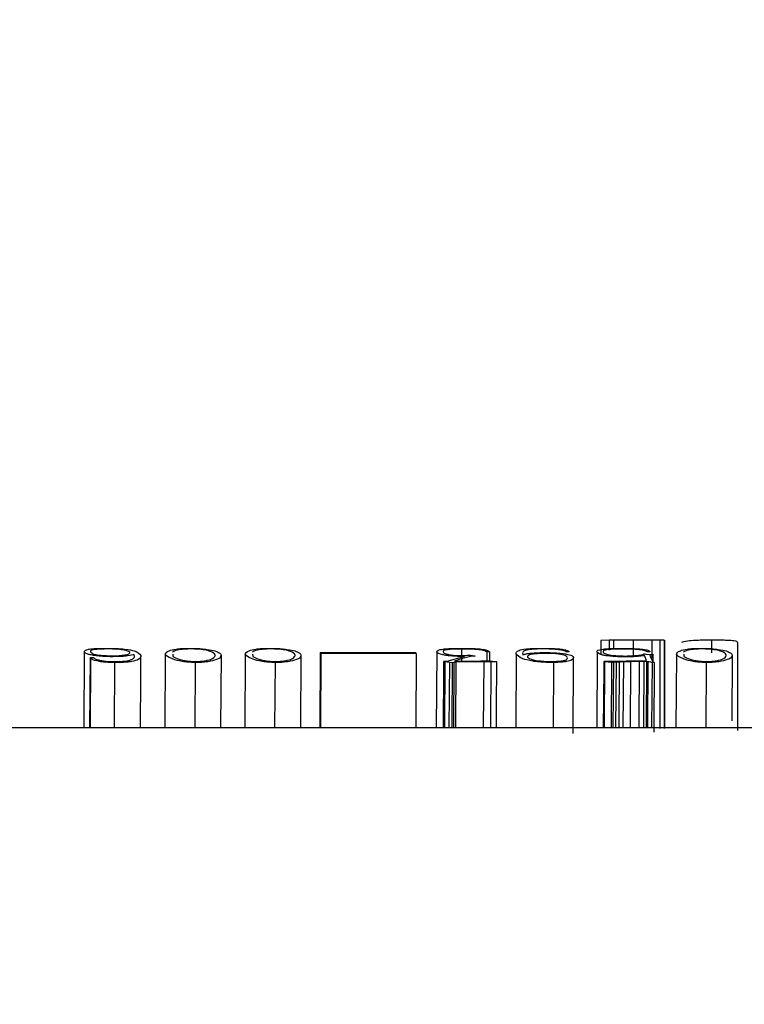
# Model space of a CAD drawing. Header units: millimetres. Extents: x -1 to 10933, y 0 to 7722.
# Tile 81 of 122: x 4114 to 4131, y 6197 to 6220. Entities that reach past the tile are written whole.
import ezdxf

# ---------------------------------------------------------------- set-up
doc = ezdxf.new("R2010")
doc.units = ezdxf.units.MM
doc.header["$LTSCALE"] = 13
doc.header["$PDSIZE"] = -1
doc.dimstyles.new('efort-st-1', dxfattribs={"dimtxt": 100, "dimasz": 100, "dimexe": 1.25, "dimexo": 0.625, "dimtad": 1, "dimdec": 0, "dimdsep": 46, "dimtxsty": 'Standard', "dimcen": 2.5, "dimclrd": 3, "dimclre": 3, "dimadec": 0, "dimazin": 0, "dimtfac": 1, "dimtmove": 0, "dimatfit": 3, "dimfxl": 1, "dimarcsym": 0})

# ---------------------------------------------------------------- blocks, each defined once
blk = doc.blocks.new('*D158')
at = {"color": 3, "lineweight": -2}
for p, q in [((3955.863, 6291.103), (4398.604, 5948.202)), ((4787.319, 5647.144), (4477.664, 5886.97))]:
    blk.add_line(p, q, dxfattribs=at)
at = {"color": 3}
blk.add_solid([(4487.87, 5900.147), (4467.459, 5873.793), (4398.604, 5948.202)], dxfattribs=at)
at = {"layer": 'Defpoints', "color": 0}
for p in [(3955.863, 6291.103), (4398.604, 5948.202)]:
    blk.add_point(p, dxfattribs=at)
at = {"color": 0, "insert": (4709.391, 5771.531), "char_height": 100, "attachment_point": 5, "rotation": 322.2423}
blk.add_mtext('R560', dxfattribs=at)

msp = doc.modelspace()

# ---------------------------------------------------------------- linework, layer by layer
at = {"color": 7, "linetype": 'Continuous', "lineweight": 25}
for p, q in [((4127.552, 6205.588), (4127.36, 6205.582)), ((4127.36, 6205.582), (4127.361, 6205.266)), ((4127.552, 6205.588), (4127.552, 6205.362)), ((4127.648, 6205.585), (4127.552, 6205.588)), ((4127.648, 6205.585), (4127.648, 6205.399)), ((4128.095, 6205.585), (4127.648, 6205.585)), ((4128.095, 6205.585), (4128.095, 6205.234)), ((4128.518, 6205.585), (4128.095, 6205.585)), ((4128.694, 6205.585), (4128.518, 6205.585)), ((4128.694, 6205.585), (4128.696, 6203.586)), ((4128.795, 6205.585), (4128.694, 6205.585)), ((4128.795, 6205.585), (4128.798, 6203.586)), ((4128.812, 6203.603), (4128.81, 6205.585)), ((4129.868, 6205.588), (4129.868, 6205.301)), ((4130.453, 6205.537), (4130.458, 6203.539)), ((4115.651, 6203.603), (4115.66, 6205.339)), ((4115.785, 6203.603), (4115.795, 6205.191)), ((4115.795, 6205.191), (4115.865, 6205.191)), ((4116.79, 6205.245), (4116.782, 6205.265)), ((4117.492, 6205.266), (4117.483, 6203.603)), ((4117.66, 6205.272), (4117.665, 6205.219)), ((4118.755, 6205.255), (4118.746, 6203.605)), ((4119.303, 6205.266), (4119.294, 6203.603)), ((4119.47, 6205.272), (4119.476, 6205.219)), ((4120.566, 6205.255), (4120.557, 6203.605)), ((4121.004, 6205.307), (4120.995, 6203.603)), ((4121.004, 6205.307), (4123.165, 6205.307)), ((4121.017, 6205.286), (4121.008, 6203.603)), ((4123.177, 6205.286), (4121.017, 6205.286)), ((4123.177, 6205.286), (4123.168, 6203.603)), ((4123.641, 6205.318), (4123.633, 6203.603)), ((4123.907, 6205.117), (4124.14, 6205.19)), ((4124.14, 6205.19), (4124.274, 6205.22)), ((4124.405, 6205.219), (4124.177, 6205.157)), ((4124.206, 6205.387), (4124.204, 6205.109)), ((4124.219, 6205.236), (4124.299, 6205.237)), ((4124.299, 6205.237), (4124.33, 6205.244)), ((4124.469, 6205.222), (4124.405, 6205.219)), ((4124.406, 6205.245), (4124.495, 6205.229)), ((4124.508, 6205.223), (4124.469, 6205.222)), ((4124.781, 6205.321), (4124.78, 6205.12)), ((4124.836, 6205.321), (4124.781, 6205.321)), ((4124.819, 6205.338), (4124.836, 6205.321)), ((4124.836, 6205.321), (4124.835, 6205.122)), ((4125.442, 6205.278), (4125.433, 6203.603)), ((4125.582, 6205.303), (4125.59, 6205.275)), ((4125.59, 6205.275), (4125.596, 6205.256)), ((4126.646, 6205.322), (4126.575, 6205.322)), ((4127.275, 6205.315), (4127.266, 6203.603)), ((4128.287, 6205.255), (4128.318, 6205.262)), ((4128.318, 6205.262), (4128.324, 6205.269)), ((4128.394, 6205.124), (4128.349, 6205.236)), ((4128.398, 6205.271), (4128.509, 6205.262)), ((4128.471, 6205.322), (4128.416, 6205.322)), ((4128.468, 6205.334), (4128.471, 6205.322)), ((4128.525, 6205.253), (4128.474, 6205.245)), ((4128.474, 6205.245), (4128.496, 6205.189)), ((4128.496, 6205.189), (4128.514, 6205.145)), ((4128.546, 6205.098), (4128.546, 6205.257)), ((4129.071, 6205.266), (4129.062, 6203.603)), ((4129.239, 6205.272), (4129.244, 6205.219)), ((4130.334, 6205.255), (4130.326, 6203.762)), ((4116.339, 6203.603), (4116.349, 6205.081)), ((4118.169, 6205.081), (4118.159, 6203.603)), ((4119.98, 6205.081), (4119.97, 6203.603)), ((4123.799, 6205.104), (4123.798, 6204.931)), ((4123.928, 6205.084), (4123.825, 6205.099)), ((4123.854, 6205.112), (4123.907, 6205.117)), ((4123.928, 6205.084), (4123.918, 6203.603)), ((4123.993, 6205.075), (4123.928, 6205.084)), ((4123.993, 6205.075), (4123.982, 6203.603)), ((4124.031, 6205.08), (4123.993, 6205.075)), ((4124.031, 6205.08), (4124.02, 6203.603)), ((4124.078, 6205.086), (4124.031, 6205.08)), ((4124.177, 6205.157), (4124.042, 6205.108)), ((4124.042, 6205.108), (4124.477, 6205.112)), ((4124.078, 6205.086), (4124.067, 6203.603)), ((4124.707, 6205.095), (4124.078, 6205.086)), ((4124.477, 6205.112), (4124.626, 6205.115)), ((4124.707, 6205.095), (4124.697, 6203.603)), ((4124.867, 6205.095), (4124.707, 6205.095)), ((4124.79, 6205.12), (4124.838, 6205.122)), ((4124.838, 6205.122), (4124.975, 6205.1)), ((4124.867, 6205.095), (4124.857, 6203.603)), ((4126.287, 6205.081), (4126.277, 6203.603)), ((4126.734, 6205.172), (4126.724, 6203.475)), ((4127.427, 6205.104), (4127.426, 6204.93)), ((4127.446, 6205.098), (4127.436, 6203.603)), ((4127.601, 6205.081), (4127.446, 6205.098)), ((4127.467, 6205.108), (4128.394, 6205.124)), ((4127.601, 6205.081), (4127.591, 6203.603)), ((4127.645, 6205.084), (4127.601, 6205.081)), ((4127.645, 6205.084), (4127.634, 6203.603)), ((4127.704, 6205.087), (4127.645, 6205.084)), ((4127.704, 6205.087), (4127.693, 6203.603)), ((4127.777, 6205.091), (4127.704, 6205.087)), ((4127.777, 6205.091), (4127.767, 6203.603)), ((4127.871, 6205.094), (4127.86, 6203.603)), ((4128.036, 6205.097), (4127.871, 6205.094)), ((4128.036, 6205.097), (4128.025, 6203.603)), ((4128.23, 6205.1), (4128.036, 6205.097)), ((4128.23, 6205.1), (4128.219, 6203.603)), ((4128.335, 6205.101), (4128.23, 6205.1)), ((4128.335, 6205.101), (4128.325, 6203.603)), ((4128.395, 6205.102), (4128.335, 6205.101)), ((4128.395, 6205.102), (4128.385, 6203.603)), ((4128.428, 6205.097), (4128.395, 6205.102)), ((4128.428, 6205.097), (4128.417, 6203.603)), ((4128.521, 6205.079), (4128.511, 6203.603)), ((4128.514, 6205.145), (4128.542, 6205.1)), ((4128.571, 6205.081), (4128.521, 6205.079)), ((4128.542, 6205.1), (4128.571, 6205.081)), ((4128.571, 6205.081), (4128.56, 6203.505)), ((4129.748, 6205.081), (4129.738, 6203.603)), ((4123.798, 6204.931), (4123.789, 6203.603)), ((4127.426, 6204.93), (4127.417, 6203.603)), ((4362.977, 6203.603), (4067.792, 6203.603))]:
    msp.add_line(p, q, dxfattribs=at)
at = {"color": 8, "linetype": 'Continuous', "lineweight": 25}
for p, q in [((4128.518, 6205.585), (4128.518, 6205.179)), ((4115.795, 6203.603), (4115.805, 6205.173)), ((4123.825, 6205.099), (4123.815, 6203.603))]:
    msp.add_line(p, q, dxfattribs=at)
at = {"color": 7, "linetype": 'Continuous', "lineweight": 25, "flags": 128}
msp.add_lwpolyline([(4124.994, 6203.603), (4124.997, 6204.007), (4125.004, 6205.094)], dxfattribs=at)
at = {"color": 0, "linetype": 'Continuous', "lineweight": 18}
msp.add_arc((3955.863, 6291.103), 560, 262.70005, 5.95557, dxfattribs=at)
at = {"color": 7, "linetype": 'Continuous', "lineweight": 25}
for centre, radius, start, end in [((4113.802, 6204.103), 2.27, 28.1081, 28.6158), ((4119.662, 6204.443), 1.596, 31.9202, 32.7855), ((4121.823, 6204.443), 1.596, 31.9202, 32.7855), ((4125.451, 6204.531), 1.433, 33.4776, 33.9312)]:
    msp.add_arc(centre, radius, start, end, dxfattribs=at)
for points, knots in [([(4129.868, 6205.588), (4129.83, 6205.587), (4129.753, 6205.587), (4129.617, 6205.585), (4129.461, 6205.579), (4129.265, 6205.564), (4129.22, 6205.545), (4129.19, 6205.532)], [0, 0, 0, 0, 0.06019, 0.123763, 0.246768, 0.497457, 1, 1, 1, 1]), ([(4130.453, 6205.537), (4130.452, 6205.549), (4130.451, 6205.567), (4130.256, 6205.58), (4130.114, 6205.586), (4129.981, 6205.587), (4129.905, 6205.587), (4129.868, 6205.588)], [0, 0, 0, 0, 0.503115, 0.75339, 0.877523, 0.939029, 1, 1, 1, 1]), ([(4115.66, 6205.339), (4115.678, 6205.353), (4115.7, 6205.371), (4115.797, 6205.389), (4115.88, 6205.396), (4115.987, 6205.4), (4116.066, 6205.401), (4116.106, 6205.402)], [0, 0, 0, 0, 0.504202, 0.637984, 0.753732, 0.877277, 1, 1, 1, 1]), ([(4116.315, 6205.213), (4116.282, 6205.213), (4116.215, 6205.213), (4116.086, 6205.218), (4115.951, 6205.23), (4115.836, 6205.247), (4115.661, 6205.284), (4115.66, 6205.315), (4115.66, 6205.339)], [0, 0, 0, 0, 0.0614301, 0.1229176, 0.2465143, 0.3716298, 0.4973971, 1, 1, 1, 1]), ([(4116.162, 6205.388), (4116.148, 6205.388), (4116.118, 6205.387), (4116.062, 6205.386), (4115.974, 6205.382), (4115.878, 6205.373), (4115.819, 6205.36), (4115.777, 6205.33), (4115.816, 6205.303), (4115.848, 6205.28)], [0, 0, 0, 0, 0.030674, 0.061364, 0.122917, 0.246787, 0.37186, 0.497682, 1, 1, 1, 1]), ([(4115.848, 6205.28), (4115.892, 6205.27), (4115.947, 6205.256), (4116.06, 6205.242), (4116.13, 6205.237), (4116.212, 6205.233), (4116.27, 6205.232), (4116.299, 6205.232)], [0, 0, 0, 0, 0.503123, 0.62855, 0.753171, 0.876921, 1, 1, 1, 1]), ([(4115.865, 6205.191), (4115.893, 6205.167), (4115.928, 6205.137), (4116.132, 6205.111), (4116.226, 6205.105), (4116.303, 6205.102), (4116.38, 6205.102), (4116.456, 6205.104), (4116.526, 6205.108), (4116.632, 6205.121), (4116.731, 6205.146), (4116.802, 6205.191), (4116.794, 6205.224), (4116.79, 6205.245)], [0, 0, 0, 0, 0.249984, 0.311965, 0.343836, 0.373545, 0.40422, 0.434928, 0.465726, 0.496779, 0.62159, 0.747567, 1, 1, 1, 1]), ([(4116.106, 6205.402), (4116.151, 6205.402), (4116.24, 6205.403), (4116.366, 6205.398), (4116.48, 6205.392), (4116.662, 6205.376), (4116.872, 6205.33), (4116.911, 6205.278), (4116.936, 6205.243)], [0, 0, 0, 0, 0.06105, 0.122442, 0.184302, 0.246522, 0.496643, 1, 1, 1, 1]), ([(4116.686, 6205.315), (4116.659, 6205.331), (4116.619, 6205.355), (4116.463, 6205.376), (4116.359, 6205.384), (4116.297, 6205.387), (4116.23, 6205.388), (4116.185, 6205.388), (4116.162, 6205.388)], [0, 0, 0, 0, 0.503183, 0.752961, 0.815234, 0.877006, 0.938521, 1, 1, 1, 1]), ([(4116.299, 6205.232), (4116.341, 6205.233), (4116.426, 6205.235), (4116.522, 6205.244), (4116.598, 6205.254), (4116.69, 6205.278), (4116.688, 6205.298), (4116.686, 6205.315)], [0, 0, 0, 0, 0.121698, 0.248199, 0.37297, 0.492443, 1, 1, 1, 1]), ([(4116.782, 6205.265), (4116.747, 6205.253), (4116.694, 6205.235), (4116.505, 6205.216), (4116.378, 6205.214), (4116.315, 6205.213)], [0, 0, 0, 0, 0.504079, 0.753389, 1, 1, 1, 1]), ([(4116.936, 6205.243), (4116.94, 6205.212), (4116.945, 6205.166), (4116.787, 6205.112), (4116.65, 6205.092), (4116.562, 6205.085), (4116.459, 6205.081), (4116.386, 6205.081), (4116.349, 6205.081)], [0, 0, 0, 0, 0.5034478, 0.7533391, 0.8193758, 0.8773275, 0.938672, 1, 1, 1, 1]), ([(4116.932, 6203.603), (4116.933, 6203.789), (4116.934, 6203.998), (4116.936, 6204.542), (4116.939, 6204.89), (4116.942, 6205.217)], [0, 0, 0, 0, 0.342387, 0.383613, 1, 1, 1, 1]), ([(4117.492, 6205.266), (4117.503, 6205.295), (4117.521, 6205.338), (4117.678, 6205.376), (4117.793, 6205.392), (4117.87, 6205.398), (4117.968, 6205.402), (4118.044, 6205.402), (4118.082, 6205.402)], [0, 0, 0, 0, 0.50273, 0.757986, 0.817879, 0.878994, 0.9391, 1, 1, 1, 1]), ([(4118.169, 6205.081), (4118.132, 6205.082), (4118.054, 6205.085), (4117.919, 6205.096), (4117.763, 6205.125), (4117.567, 6205.186), (4117.522, 6205.234), (4117.492, 6205.266)], [0, 0, 0, 0, 0.06019, 0.123763, 0.246768, 0.497457, 1, 1, 1, 1]), ([(4118.084, 6205.388), (4118.073, 6205.388), (4118.052, 6205.388), (4118.011, 6205.387), (4117.946, 6205.385), (4117.841, 6205.377), (4117.722, 6205.355), (4117.682, 6205.333), (4117.655, 6205.318)], [0, 0, 0, 0, 0.030708, 0.061425, 0.123084, 0.246712, 0.497039, 1, 1, 1, 1]), ([(4117.665, 6205.219), (4117.702, 6205.198), (4117.756, 6205.167), (4117.893, 6205.129), (4118.009, 6205.112), (4118.091, 6205.105), (4118.14, 6205.104), (4118.164, 6205.103)], [0, 0, 0, 0, 0.502669, 0.753196, 0.877199, 0.938999, 1, 1, 1, 1]), ([(4118.082, 6205.402), (4118.121, 6205.401), (4118.198, 6205.4), (4118.33, 6205.392), (4118.491, 6205.374), (4118.631, 6205.343), (4118.727, 6205.301), (4118.746, 6205.27), (4118.755, 6205.255)], [0, 0, 0, 0, 0.06008, 0.122888, 0.2467, 0.497077, 0.748361, 1, 1, 1, 1]), ([(4118.624, 6205.256), (4118.604, 6205.282), (4118.573, 6205.322), (4118.414, 6205.361), (4118.295, 6205.379), (4118.197, 6205.385), (4118.135, 6205.388), (4118.101, 6205.388), (4118.084, 6205.388)], [0, 0, 0, 0, 0.501965, 0.752642, 0.877095, 0.938764, 0.9695, 1, 1, 1, 1]), ([(4118.164, 6205.103), (4118.196, 6205.103), (4118.261, 6205.105), (4118.369, 6205.114), (4118.481, 6205.137), (4118.616, 6205.187), (4118.621, 6205.228), (4118.624, 6205.256)], [0, 0, 0, 0, 0.060933, 0.122455, 0.246713, 0.497013, 1, 1, 1, 1]), ([(4118.755, 6205.255), (4118.754, 6205.223), (4118.753, 6205.175), (4118.558, 6205.118), (4118.416, 6205.091), (4118.283, 6205.082), (4118.207, 6205.081), (4118.169, 6205.081)], [0, 0, 0, 0, 0.503115, 0.75339, 0.877523, 0.939029, 1, 1, 1, 1]), ([(4119.303, 6205.266), (4119.314, 6205.295), (4119.331, 6205.338), (4119.489, 6205.376), (4119.604, 6205.392), (4119.68, 6205.398), (4119.779, 6205.402), (4119.855, 6205.402), (4119.893, 6205.402)], [0, 0, 0, 0, 0.5027305, 0.7579864, 0.8178791, 0.8789937, 0.9391, 1, 1, 1, 1]), ([(4119.98, 6205.081), (4119.942, 6205.082), (4119.865, 6205.085), (4119.73, 6205.096), (4119.573, 6205.125), (4119.378, 6205.186), (4119.333, 6205.234), (4119.303, 6205.266)], [0, 0, 0, 0, 0.06019, 0.123763, 0.246768, 0.497457, 1, 1, 1, 1]), ([(4119.894, 6205.388), (4119.884, 6205.388), (4119.863, 6205.388), (4119.822, 6205.387), (4119.757, 6205.385), (4119.652, 6205.377), (4119.532, 6205.355), (4119.492, 6205.333), (4119.466, 6205.318)], [0, 0, 0, 0, 0.030708, 0.061425, 0.123084, 0.246712, 0.497039, 1, 1, 1, 1]), ([(4119.476, 6205.219), (4119.512, 6205.198), (4119.567, 6205.167), (4119.704, 6205.129), (4119.819, 6205.112), (4119.902, 6205.105), (4119.95, 6205.104), (4119.974, 6205.103)], [0, 0, 0, 0, 0.502669, 0.753196, 0.877199, 0.938999, 1, 1, 1, 1]), ([(4119.893, 6205.402), (4119.931, 6205.401), (4120.009, 6205.4), (4120.14, 6205.392), (4120.302, 6205.374), (4120.442, 6205.343), (4120.538, 6205.301), (4120.557, 6205.27), (4120.566, 6205.255)], [0, 0, 0, 0, 0.06008, 0.122888, 0.2467, 0.497077, 0.748361, 1, 1, 1, 1]), ([(4120.435, 6205.256), (4120.414, 6205.282), (4120.384, 6205.322), (4120.224, 6205.361), (4120.105, 6205.379), (4120.008, 6205.385), (4119.946, 6205.388), (4119.911, 6205.388), (4119.894, 6205.388)], [0, 0, 0, 0, 0.501965, 0.752642, 0.877095, 0.938764, 0.9695, 1, 1, 1, 1]), ([(4119.974, 6205.103), (4120.007, 6205.103), (4120.071, 6205.105), (4120.18, 6205.114), (4120.292, 6205.137), (4120.426, 6205.187), (4120.431, 6205.228), (4120.435, 6205.256)], [0, 0, 0, 0, 0.060933, 0.122455, 0.246713, 0.497013, 1, 1, 1, 1]), ([(4120.566, 6205.255), (4120.565, 6205.223), (4120.563, 6205.175), (4120.369, 6205.118), (4120.227, 6205.091), (4120.094, 6205.082), (4120.018, 6205.081), (4119.98, 6205.081)], [0, 0, 0, 0, 0.5031148, 0.7533903, 0.8775226, 0.939029, 1, 1, 1, 1]), ([(4123.641, 6205.318), (4123.646, 6205.337), (4123.652, 6205.361), (4123.779, 6205.385), (4123.865, 6205.393), (4123.948, 6205.398), (4124.047, 6205.401), (4124.13, 6205.402), (4124.184, 6205.402)], [0, 0, 0, 0, 0.503057, 0.628702, 0.753346, 0.815464, 0.877126, 1, 1, 1, 1]), ([(4124.274, 6205.22), (4124.219, 6205.22), (4124.137, 6205.219), (4124.034, 6205.223), (4123.942, 6205.23), (4123.855, 6205.242), (4123.697, 6205.272), (4123.666, 6205.297), (4123.641, 6205.318)], [0, 0, 0, 0, 0.1224468, 0.1841492, 0.2462251, 0.3711617, 0.4970731, 1, 1, 1, 1]), ([(4124.206, 6205.387), (4124.151, 6205.387), (4124.068, 6205.386), (4123.976, 6205.381), (4123.899, 6205.375), (4123.841, 6205.365), (4123.764, 6205.339), (4123.792, 6205.313), (4123.814, 6205.292)], [0, 0, 0, 0, 0.122359, 0.184175, 0.246284, 0.371198, 0.497132, 1, 1, 1, 1]), ([(4123.814, 6205.292), (4123.844, 6205.281), (4123.888, 6205.263), (4124.023, 6205.245), (4124.113, 6205.238), (4124.173, 6205.236), (4124.204, 6205.236), (4124.219, 6205.236)], [0, 0, 0, 0, 0.503549, 0.753127, 0.877043, 0.938599, 1, 1, 1, 1]), ([(4124.184, 6205.402), (4124.23, 6205.402), (4124.323, 6205.402), (4124.461, 6205.399), (4124.572, 6205.392), (4124.693, 6205.38), (4124.765, 6205.365), (4124.805, 6205.35), (4124.814, 6205.342), (4124.819, 6205.338)], [0, 0, 0, 0, 0.123061, 0.246045, 0.370258, 0.49548, 0.746788, 0.873329, 1, 1, 1, 1]), ([(4124.781, 6205.321), (4124.752, 6205.337), (4124.717, 6205.356), (4124.569, 6205.375), (4124.467, 6205.383), (4124.361, 6205.386), (4124.272, 6205.387), (4124.228, 6205.387), (4124.206, 6205.387)], [0, 0, 0, 0, 0.504118, 0.629538, 0.753801, 0.876898, 0.93844, 1, 1, 1, 1]), ([(4124.33, 6205.244), (4124.337, 6205.245), (4124.348, 6205.247), (4124.359, 6205.249), (4124.365, 6205.25), (4124.367, 6205.25), (4124.369, 6205.25), (4124.371, 6205.25), (4124.373, 6205.25), (4124.381, 6205.249), (4124.39, 6205.247), (4124.4, 6205.246), (4124.406, 6205.245)], [0, 0, 0, 0, 0.316065, 0.5004367, 0.5164931, 0.5311802, 0.5458744, 0.5619501, 0.5752538, 0.5898481, 0.749282, 1, 1, 1, 1]), ([(4124.495, 6205.229), (4124.501, 6205.228), (4124.509, 6205.227), (4124.51, 6205.225), (4124.509, 6205.224), (4124.508, 6205.223)], [0, 0, 0, 0, 0.4985743, 0.7039164, 1, 1, 1, 1]), ([(4125.442, 6205.278), (4125.443, 6205.305), (4125.444, 6205.346), (4125.601, 6205.382), (4125.739, 6205.395), (4125.832, 6205.399), (4125.935, 6205.402), (4126.009, 6205.402), (4126.046, 6205.402)], [0, 0, 0, 0, 0.503539, 0.75353, 0.815655, 0.877363, 0.938715, 1, 1, 1, 1]), ([(4126.287, 6205.081), (4126.243, 6205.081), (4126.153, 6205.082), (4126.027, 6205.089), (4125.913, 6205.098), (4125.73, 6205.123), (4125.51, 6205.188), (4125.47, 6205.242), (4125.442, 6205.278)], [0, 0, 0, 0, 0.061098, 0.122482, 0.185206, 0.246455, 0.496481, 1, 1, 1, 1]), ([(4126.575, 6205.322), (4126.563, 6205.33), (4126.54, 6205.347), (4126.457, 6205.366), (4126.34, 6205.378), (4126.247, 6205.385), (4126.16, 6205.388), (4126.067, 6205.389), (4125.972, 6205.388), (4125.884, 6205.386), (4125.813, 6205.381), (4125.723, 6205.371), (4125.605, 6205.346), (4125.591, 6205.32), (4125.582, 6205.303)], [0, 0, 0, 0, 0.126174, 0.251558, 0.314042, 0.376025, 0.406713, 0.436569, 0.498667, 0.529971, 0.559771, 0.621387, 0.745168, 1, 1, 1, 1]), ([(4125.596, 6205.256), (4125.606, 6205.259), (4125.621, 6205.264), (4125.642, 6205.27), (4125.673, 6205.278), (4125.74, 6205.29), (4125.861, 6205.3), (4125.981, 6205.305), (4126.046, 6205.305), (4126.079, 6205.305)], [0, 0, 0, 0, 0.126596, 0.213023, 0.238867, 0.50422, 0.753051, 0.87656, 1, 1, 1, 1]), ([(4126.095, 6205.287), (4126.051, 6205.287), (4125.964, 6205.285), (4125.865, 6205.277), (4125.789, 6205.267), (4125.699, 6205.243), (4125.699, 6205.22), (4125.698, 6205.202)], [0, 0, 0, 0, 0.122464, 0.246149, 0.371031, 0.496795, 1, 1, 1, 1]), ([(4125.698, 6205.202), (4125.726, 6205.182), (4125.768, 6205.152), (4125.932, 6205.121), (4126.037, 6205.111), (4126.118, 6205.105), (4126.186, 6205.104), (4126.232, 6205.104)], [0, 0, 0, 0, 0.503256, 0.753271, 0.819057, 0.877546, 1, 1, 1, 1]), ([(4126.046, 6205.402), (4126.093, 6205.401), (4126.188, 6205.401), (4126.323, 6205.396), (4126.432, 6205.388), (4126.584, 6205.368), (4126.615, 6205.348), (4126.64, 6205.331)], [0, 0, 0, 0, 0.122261, 0.246515, 0.371012, 0.49669, 1, 1, 1, 1]), ([(4126.079, 6205.305), (4126.112, 6205.305), (4126.179, 6205.305), (4126.276, 6205.302), (4126.363, 6205.297), (4126.514, 6205.283), (4126.671, 6205.257), (4126.744, 6205.216), (4126.738, 6205.186), (4126.734, 6205.172)], [0, 0, 0, 0, 0.061329, 0.122721, 0.181676, 0.246719, 0.496306, 0.747663, 1, 1, 1, 1]), ([(4126.551, 6205.24), (4126.51, 6205.251), (4126.459, 6205.266), (4126.34, 6205.279), (4126.267, 6205.284), (4126.183, 6205.287), (4126.124, 6205.287), (4126.095, 6205.287)], [0, 0, 0, 0, 0.503123, 0.638084, 0.753269, 0.87684, 1, 1, 1, 1]), ([(4126.232, 6205.104), (4126.261, 6205.104), (4126.319, 6205.105), (4126.421, 6205.112), (4126.524, 6205.125), (4126.582, 6205.144), (4126.625, 6205.184), (4126.584, 6205.215), (4126.551, 6205.24)], [0, 0, 0, 0, 0.0604058, 0.1219943, 0.2469646, 0.3720518, 0.4982104, 1, 1, 1, 1]), ([(4127.275, 6205.315), (4127.27, 6205.335), (4127.264, 6205.359), (4127.399, 6205.383), (4127.479, 6205.392), (4127.561, 6205.397), (4127.658, 6205.401), (4127.741, 6205.401), (4127.796, 6205.401)], [0, 0, 0, 0, 0.503182, 0.628746, 0.753584, 0.818429, 0.87735, 1, 1, 1, 1]), ([(4127.907, 6205.209), (4127.85, 6205.21), (4127.735, 6205.211), (4127.593, 6205.222), (4127.476, 6205.235), (4127.317, 6205.267), (4127.294, 6205.294), (4127.275, 6205.315)], [0, 0, 0, 0, 0.122609, 0.246167, 0.370979, 0.496638, 1, 1, 1, 1]), ([(4127.827, 6205.387), (4127.778, 6205.387), (4127.706, 6205.387), (4127.625, 6205.383), (4127.556, 6205.378), (4127.488, 6205.37), (4127.396, 6205.347), (4127.407, 6205.325), (4127.415, 6205.307)], [0, 0, 0, 0, 0.122556, 0.178808, 0.241301, 0.373738, 0.490044, 1, 1, 1, 1]), ([(4127.415, 6205.307), (4127.439, 6205.292), (4127.468, 6205.271), (4127.586, 6205.248), (4127.665, 6205.238), (4127.77, 6205.23), (4127.854, 6205.229), (4127.896, 6205.228)], [0, 0, 0, 0, 0.503399, 0.640688, 0.754047, 0.877588, 1, 1, 1, 1]), ([(4127.796, 6205.401), (4127.846, 6205.402), (4127.944, 6205.402), (4128.088, 6205.398), (4128.213, 6205.391), (4128.346, 6205.379), (4128.44, 6205.36), (4128.459, 6205.343), (4128.468, 6205.334)], [0, 0, 0, 0, 0.123282, 0.246384, 0.365621, 0.495803, 0.746913, 1, 1, 1, 1]), ([(4128.416, 6205.322), (4128.402, 6205.329), (4128.373, 6205.345), (4128.297, 6205.363), (4128.188, 6205.375), (4128.086, 6205.382), (4127.961, 6205.387), (4127.872, 6205.387), (4127.827, 6205.387)], [0, 0, 0, 0, 0.250708, 0.504432, 0.630168, 0.754091, 0.877112, 1, 1, 1, 1]), ([(4127.896, 6205.228), (4127.939, 6205.228), (4128.024, 6205.229), (4128.134, 6205.236), (4128.21, 6205.243), (4128.26, 6205.25), (4128.278, 6205.253), (4128.287, 6205.255)], [0, 0, 0, 0, 0.247401, 0.496342, 0.747106, 0.873284, 1, 1, 1, 1]), ([(4128.349, 6205.236), (4128.332, 6205.234), (4128.279, 6205.226), (4128.187, 6205.216), (4128.065, 6205.211), (4127.975, 6205.209), (4127.93, 6205.209), (4127.907, 6205.209)], [0, 0, 0, 0, 0.1617802, 0.5024645, 0.7512535, 0.8756387, 1, 1, 1, 1]), ([(4128.324, 6205.269), (4128.324, 6205.27), (4128.324, 6205.273), (4128.329, 6205.275), (4128.332, 6205.275), (4128.334, 6205.275), (4128.334, 6205.275), (4128.335, 6205.275), (4128.339, 6205.275), (4128.346, 6205.275), (4128.367, 6205.273), (4128.384, 6205.272), (4128.398, 6205.271)], [0, 0, 0, 0, 0.362573, 0.451123, 0.464831, 0.475992, 0.480959, 0.485747, 0.495578, 0.548513, 0.64992, 1, 1, 1, 1]), ([(4128.509, 6205.262), (4128.518, 6205.261), (4128.531, 6205.26), (4128.543, 6205.259), (4128.547, 6205.258), (4128.547, 6205.257), (4128.539, 6205.255), (4128.53, 6205.254), (4128.525, 6205.253)], [0, 0, 0, 0, 0.316555, 0.422888, 0.498732, 0.539816, 0.734384, 1, 1, 1, 1]), ([(4129.071, 6205.266), (4129.082, 6205.295), (4129.1, 6205.338), (4129.257, 6205.376), (4129.372, 6205.392), (4129.449, 6205.398), (4129.547, 6205.402), (4129.623, 6205.402), (4129.661, 6205.402)], [0, 0, 0, 0, 0.50273, 0.757986, 0.817879, 0.878994, 0.9391, 1, 1, 1, 1]), ([(4129.748, 6205.081), (4129.711, 6205.082), (4129.633, 6205.085), (4129.498, 6205.096), (4129.342, 6205.125), (4129.146, 6205.186), (4129.101, 6205.234), (4129.071, 6205.266)], [0, 0, 0, 0, 0.0601905, 0.1237629, 0.2467676, 0.4974572, 1, 1, 1, 1]), ([(4129.663, 6205.388), (4129.652, 6205.388), (4129.631, 6205.388), (4129.59, 6205.387), (4129.525, 6205.385), (4129.42, 6205.377), (4129.301, 6205.355), (4129.261, 6205.333), (4129.234, 6205.318)], [0, 0, 0, 0, 0.030708, 0.061425, 0.123084, 0.246712, 0.497039, 1, 1, 1, 1]), ([(4129.244, 6205.219), (4129.281, 6205.198), (4129.335, 6205.167), (4129.472, 6205.129), (4129.588, 6205.112), (4129.67, 6205.105), (4129.719, 6205.104), (4129.743, 6205.103)], [0, 0, 0, 0, 0.502669, 0.753196, 0.877199, 0.938999, 1, 1, 1, 1]), ([(4129.661, 6205.402), (4129.7, 6205.401), (4129.777, 6205.4), (4129.909, 6205.392), (4130.07, 6205.374), (4130.21, 6205.343), (4130.306, 6205.301), (4130.325, 6205.27), (4130.334, 6205.255)], [0, 0, 0, 0, 0.06008, 0.122888, 0.2467, 0.497077, 0.748361, 1, 1, 1, 1]), ([(4130.203, 6205.256), (4130.183, 6205.282), (4130.152, 6205.322), (4129.993, 6205.361), (4129.874, 6205.379), (4129.776, 6205.385), (4129.714, 6205.388), (4129.68, 6205.388), (4129.663, 6205.388)], [0, 0, 0, 0, 0.5019646, 0.752642, 0.877095, 0.9387642, 0.9694996, 1, 1, 1, 1]), ([(4129.743, 6205.103), (4129.775, 6205.103), (4129.84, 6205.105), (4129.948, 6205.114), (4130.06, 6205.137), (4130.195, 6205.187), (4130.2, 6205.228), (4130.203, 6205.256)], [0, 0, 0, 0, 0.060933, 0.122455, 0.246713, 0.497013, 1, 1, 1, 1]), ([(4130.334, 6205.255), (4130.333, 6205.223), (4130.332, 6205.175), (4130.137, 6205.118), (4129.995, 6205.091), (4129.862, 6205.082), (4129.786, 6205.081), (4129.748, 6205.081)], [0, 0, 0, 0, 0.5031148, 0.7533903, 0.8775226, 0.939029, 1, 1, 1, 1]), ([(4116.349, 6205.081), (4116.306, 6205.081), (4116.241, 6205.082), (4116.158, 6205.086), (4116.083, 6205.092), (4116.005, 6205.102), (4115.865, 6205.129), (4115.832, 6205.153), (4115.805, 6205.173)], [0, 0, 0, 0, 0.123008, 0.184773, 0.246762, 0.372529, 0.497068, 1, 1, 1, 1]), ([(4123.825, 6205.099), (4123.817, 6205.1), (4123.808, 6205.102), (4123.8, 6205.104), (4123.799, 6205.105), (4123.801, 6205.105), (4123.815, 6205.108), (4123.836, 6205.11), (4123.854, 6205.112)], [0, 0, 0, 0, 0.250773, 0.320939, 0.377027, 0.431736, 0.502739, 1, 1, 1, 1]), ([(4124.626, 6205.115), (4124.633, 6205.115), (4124.652, 6205.115), (4124.706, 6205.117), (4124.753, 6205.119), (4124.79, 6205.12)], [0, 0, 0, 0, 0.1248157, 0.3330602, 1, 1, 1, 1]), ([(4124.975, 6205.1), (4124.986, 6205.099), (4124.998, 6205.097), (4125.004, 6205.095), (4125.004, 6205.094), (4125.004, 6205.094), (4125.003, 6205.093), (4125.001, 6205.093), (4124.998, 6205.093), (4124.995, 6205.093), (4124.989, 6205.093), (4124.979, 6205.093), (4124.964, 6205.094), (4124.944, 6205.096), (4124.91, 6205.096), (4124.885, 6205.096), (4124.867, 6205.095)], [0, 0, 0, 0, 0.252853, 0.270939, 0.287025, 0.30199, 0.316908, 0.33013, 0.34414, 0.360271, 0.379418, 0.431902, 0.503919, 0.63149, 0.741343, 1, 1, 1, 1]), ([(4126.734, 6205.172), (4126.72, 6205.153), (4126.701, 6205.129), (4126.597, 6205.103), (4126.511, 6205.092), (4126.405, 6205.085), (4126.327, 6205.083), (4126.287, 6205.081)], [0, 0, 0, 0, 0.503745, 0.637129, 0.753338, 0.877075, 1, 1, 1, 1]), ([(4127.446, 6205.098), (4127.44, 6205.099), (4127.431, 6205.101), (4127.426, 6205.103), (4127.427, 6205.105), (4127.431, 6205.106), (4127.436, 6205.107), (4127.441, 6205.108), (4127.452, 6205.108), (4127.462, 6205.108), (4127.467, 6205.108)], [0, 0, 0, 0, 0.250925, 0.376642, 0.503634, 0.648421, 0.704973, 0.753948, 0.855909, 1, 1, 1, 1]), ([(4127.871, 6205.094), (4127.855, 6205.094), (4127.822, 6205.093), (4127.792, 6205.092), (4127.777, 6205.091)], [0, 0, 0, 0, 0.499556, 1, 1, 1, 1]), ([(4128.521, 6205.079), (4128.513, 6205.081), (4128.501, 6205.084), (4128.476, 6205.091), (4128.448, 6205.095), (4128.428, 6205.097)], [0, 0, 0, 0, 0.332262, 0.502649, 1, 1, 1, 1])]:
    msp.add_open_spline(points, degree=3, knots=knots, dxfattribs=at)

# ---------------------------------------------------------------- dimensions: what is measured, and where the dimension line sits
at = {"color": 0}
dim = msp.add_radius_dim(center=(3955.863, 6291.103), mpoint=(4398.604, 5948.202), dimstyle='efort-st-1', dxfattribs=at)
dim.commit()
dim.dimension.update_dxf_attribs({"geometry": '*D158', "text_midpoint": (4678.392, 5731.507), "dimtype": 164})

doc.saveas('drawing.dxf')
